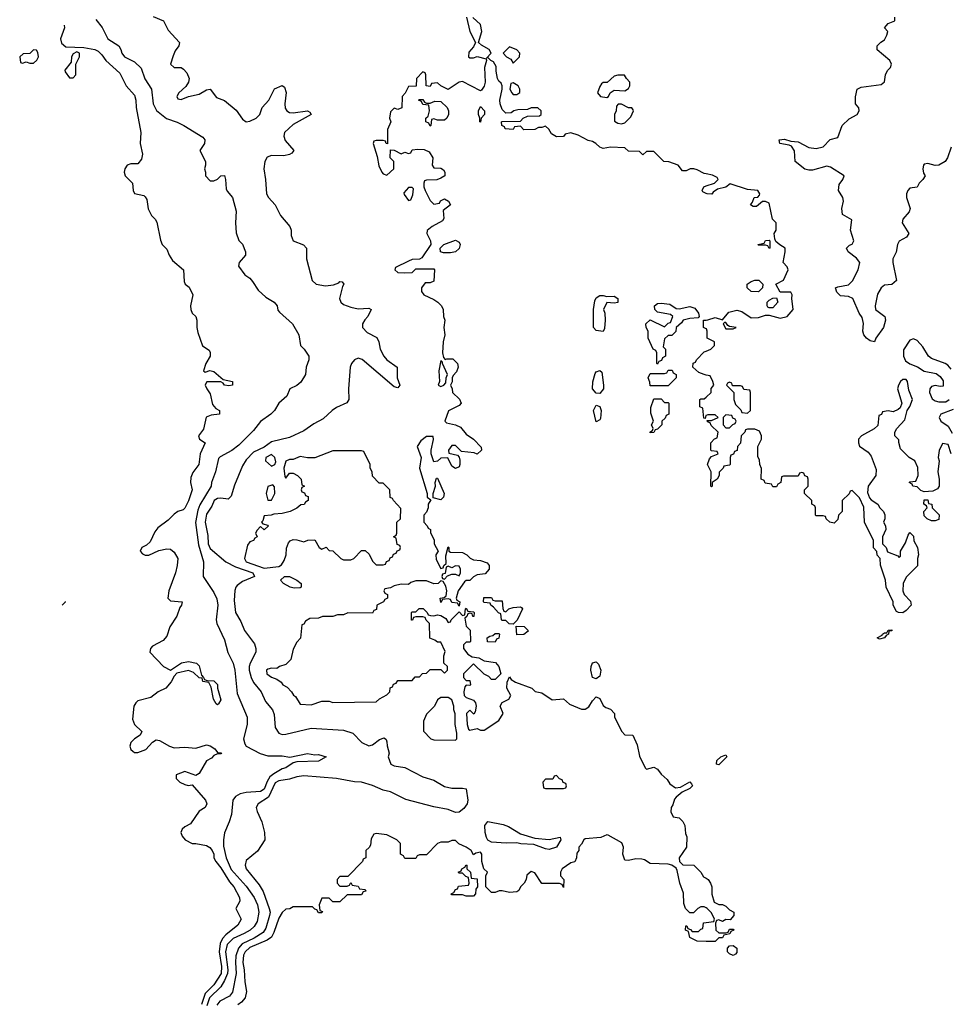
# Model space of a CAD drawing. Header units: inches. Extents: x 2601469 to 2753575, y 449403 to 582909.
# Tile 157 of 256: x 2606194 to 2611343, y 520258 to 525716. Entities that reach past the tile are written whole.
import ezdxf

# ---------------------------------------------------------------- set-up
doc = ezdxf.new("R2010")
doc.units = ezdxf.units.IN
doc.header["$MEASUREMENT"] = 0
doc.layers.add('C6502', color=7, linetype='Continuous')
doc.layers.add('C6512', color=7, linetype='Continuous')

msp = doc.modelspace()

# ---------------------------------------------------------------- linework, layer by layer
at = {"layer": 'C6502', "color": 4}
for points, elevation in [([(2606616.3, 525716.3), (2606651.9, 525671.9), (2606683, 525610), (2606744, 525570), (2606755.5, 525550), (2606760.5, 525530), (2606774.8, 525510), (2606830, 525483), (2606866.9, 525446.9), (2606887.2, 525387.2), (2606925.5, 525330), (2606934.9, 525250), (2606953.4, 525213.4), (2607007.9, 525167.9), (2607068.1, 525148.1), (2607104.7, 525130), (2607210, 525064.7), (2607221, 525050), (2607218, 525030), (2607192, 524990), (2607224.7, 524930), (2607224.7, 524910), (2607218, 524890), (2607224.7, 524870), (2607224.7, 524850), (2607250, 524822), (2607270, 524822), (2607290, 524832), (2607309.1, 524850.9), (2607330, 524852), (2607336, 524830), (2607338, 524778), (2607344.5, 524764.5), (2607374.8, 524730), (2607395.2, 524655.2), (2607390.6, 524590), (2607393.7, 524533.7), (2607410, 524492), (2607430, 524472), (2607446.8, 524430), (2607446, 524410), (2607411, 524370), (2607407.3, 524350), (2607442, 524302), (2607470, 524282.8), (2607484.9, 524264.9), (2607516.2, 524216.2), (2607558.5, 524178.5), (2607604.7, 524150), (2607621, 524130), (2607626, 524106), (2607634.8, 524094.8), (2607706, 524030), (2607741, 523970), (2607751.3, 523910), (2607771.3, 523890), (2607798, 523850), (2607798, 523830), (2607782, 523790), (2607778, 523750), (2607753.2, 523706.8), (2607730, 523689), (2607691, 523669), (2607676, 523630), (2607630.4, 523589.6), (2607606.8, 523550), (2607586.8, 523530), (2607530, 523489.4), (2607490, 523439.5), (2607410, 523358), (2607370, 523327.3), (2607306.3, 523293.7), (2607296.1, 523283.9), (2607279.3, 523210), (2607258.4, 523150), (2607256.4, 523130), (2607193.6, 523026.4), (2607182.7, 522997.3), (2607169.2, 522929.2), (2607185.4, 522805.4), (2607214, 522710), (2607212, 522630), (2607270, 522541), (2607286.6, 522506.6), (2607291.8, 522470), (2607283, 522390), (2607287.7, 522370), (2607330, 522278), (2607348.3, 522208.3), (2607377.6, 522150), (2607387.2, 522110), (2607400.3, 521980.2), (2607455.8, 521850), (2607455.8, 521810), (2607435.8, 521730), (2607442.5, 521702.5), (2607450.7, 521690), (2607527.9, 521647.9), (2607570, 521635.3), (2607650, 521636.4), (2607692.5, 521627.5), (2607790, 521648.2), (2607830, 521641.6), (2607850, 521643), (2607894, 521630), (2607850, 521606.6), (2607730, 521601.6), (2607710, 521596), (2607670.4, 521570), (2607650, 521563.1), (2607603.6, 521536.5), (2607581.5, 521518.5), (2607566.1, 521493.9), (2607548.7, 521450), (2607530, 521438.8), (2607450, 521432.3), (2607415.8, 521424.2), (2607390.6, 521410), (2607375.5, 521390), (2607368, 521310), (2607356.3, 521270), (2607330.5, 521209.5), (2607323.8, 521170), (2607324.9, 521135.1), (2607338.8, 521070), (2607366.5, 521006.5), (2607450, 520912.7), (2607494.7, 520850), (2607512.4, 520810), (2607519.7, 520770), (2607510, 520718), (2607493.6, 520690), (2607471.4, 520670), (2607438.9, 520650), (2607376.9, 520623.1), (2607344.1, 520590), (2607335, 520550), (2607348.8, 520450), (2607346.1, 520430), (2607330.1, 520389.9), (2607310, 520355.4), (2607246, 520294), (2607231.4, 520250)], 16), ([(2606933.2, 525733.2), (2606992, 525710), (2607016.9, 525656.9), (2607081, 525590), (2607076, 525570), (2607056.8, 525543.2), (2607044.5, 525515.5), (2607031, 525470), (2607050, 525451), (2607090, 525451), (2607102.5, 525442.5), (2607121.6, 525421.6), (2607134, 525390), (2607130.6, 525370), (2607115.3, 525344.7), (2607076.3, 525310), (2607066, 525290), (2607070, 525278), (2607090, 525274), (2607129.6, 525290.4), (2607190, 525303.1), (2607230, 525327.3), (2607250, 525331), (2607285.3, 525285.3), (2607330, 525267.3), (2607394.1, 525214.1), (2607430, 525164.9), (2607450, 525150.6), (2607470, 525152.7), (2607505.2, 525170), (2607526, 525190), (2607539.3, 525230), (2607576.2, 525270), (2607606.6, 525333.4), (2607650, 525351), (2607662, 525342), (2607672.4, 525312.4), (2607663.7, 525250), (2607666.3, 525226.3), (2607674.8, 525210), (2607690, 525201.6), (2607710, 525199.3), (2607790, 525210.5), (2607803.6, 525203.6), (2607811, 525190), (2607710, 525135.1), (2607662, 525090), (2607658, 525070), (2607665.5, 525045.5), (2607714, 524990), (2607703.6, 524976.4), (2607690, 524968.7), (2607658, 524962), (2607590, 524963.7), (2607566.9, 524953.1), (2607553.4, 524930), (2607547, 524890), (2607557, 524830), (2607563, 524750), (2607574, 524730), (2607610.4, 524690.4), (2607640.7, 524630), (2607691.3, 524570), (2607698.8, 524550), (2607698.8, 524518.8), (2607711.3, 524490), (2607767.3, 524467.3), (2607784.7, 524450), (2607784, 524390), (2607814.9, 524270), (2607838.8, 524250), (2607890, 524240.3), (2607933.8, 524246.2), (2607962.7, 524257.3), (2607970, 524264.7), (2607982, 524262), (2607990.7, 524250.7), (2607983.5, 524236.5), (2607968, 524170), (2607974.8, 524150), (2607990, 524137.3), (2608030, 524122), (2608070, 524113), (2608130, 524116), (2608142, 524110), (2608124, 524070), (2608107, 524053), (2608094, 524030), (2608094.8, 524010), (2608121.1, 523981.1), (2608174.9, 523954.9), (2608186, 523930), (2608192.2, 523890), (2608212.7, 523850), (2608230.6, 523830), (2608287.7, 523790), (2608287.3, 523730), (2608301, 523690), (2608290, 523675.3), (2608270, 523681.2), (2608093.2, 523833.2), (2608070, 523839.7), (2608050, 523831.2), (2608033.7, 523810), (2608027.2, 523790), (2608017.6, 523670), (2608019.1, 523610), (2608008.2, 523591.8), (2607950, 523566), (2607926.8, 523550), (2607876.9, 523503.1), (2607825.1, 523474.9), (2607770, 523437), (2607690, 523399.7), (2607590, 523376.9), (2607550, 523345.7), (2607490, 523318.8), (2607450, 523276), (2607430, 523242.4), (2607384.6, 523135.4), (2607365.8, 523074.2), (2607350, 523058.7), (2607310, 523064.4), (2607290, 523061.5), (2607272.2, 523050), (2607259.7, 523020.3), (2607230, 522976), (2607221.7, 522930), (2607237.1, 522857.1), (2607239.8, 522810), (2607250, 522784.2), (2607336.4, 522710), (2607390, 522683.1), (2607487.3, 522650), (2607496, 522630), (2607430, 522601.6), (2607400.2, 522579.8), (2607392.4, 522570), (2607387.8, 522552.3), (2607383, 522497), (2607390.5, 522430), (2607419.9, 522379.9), (2607440.7, 522330), (2607495.9, 522255.9), (2607504, 522230), (2607503, 522210), (2607471.6, 522150), (2607467.2, 522130), (2607466.2, 522110), (2607476.9, 522070), (2607490, 522042), (2607532.4, 521990), (2607556.2, 521936.2), (2607596.3, 521890), (2607604.7, 521864.7), (2607610, 521792), (2607630, 521761), (2607650, 521754), (2607670, 521756.3), (2607810, 521788.4), (2607990, 521777.1), (2608041.6, 521761.6), (2608090.4, 521710.4), (2608130, 521690.7), (2608150, 521697.3), (2608190, 521726.8), (2608214.8, 521734.8), (2608226, 521726), (2608230, 521714), (2608231, 521691), (2608242, 521650), (2608238, 521630), (2608252, 521590), (2608270, 521581), (2608330, 521571), (2608430, 521518.8), (2608490, 521500.7), (2608550, 521465.7), (2608590, 521455.8), (2608650, 521457.1), (2608670, 521453.4), (2608679.6, 521390), (2608674.9, 521370), (2608656.6, 521343.4), (2608630, 521324.2), (2608610, 521322.4), (2608570, 521338), (2608490, 521352.8), (2608334.3, 521394.3), (2608250, 521435.8), (2608210, 521445.6), (2608150, 521472), (2608090, 521489.7), (2608050, 521490.7), (2607950.3, 521509.7), (2607770, 521525.6), (2607730, 521518.9), (2607690, 521505.8), (2607630, 521497.4), (2607610, 521485.3), (2607573.5, 521406.5), (2607515.8, 521370), (2607506, 521350), (2607510, 521326.8), (2607537.1, 521270), (2607551.3, 521210), (2607554, 521170), (2607513.4, 521106.6), (2607450, 521056), (2607444.6, 521030), (2607449.1, 521010), (2607521.4, 520921.4), (2607543.4, 520883.4), (2607577.8, 520790), (2607582, 520770), (2607579.7, 520750), (2607559.7, 520680.3), (2607544, 520656), (2607494.8, 520625.2), (2607427.2, 520592.8), (2607407.2, 520570), (2607392.4, 520527.6), (2607390.2, 520490), (2607395.2, 520430), (2607374, 520326), (2607356.8, 520303.2), (2607303.3, 520276.7), (2607287.1, 520252.9)], 24), ([(2608671, 525730), (2608690.6, 525650), (2608722, 525590), (2608710, 525566), (2608683.6, 525536.4), (2608682, 525510), (2608690, 525504.7), (2608710, 525504.7), (2608730, 525512), (2608779.6, 525499.6), (2608782, 525490), (2608770.6, 525450), (2608774.9, 525370), (2608770, 525348), (2608754.8, 525325.2), (2608750, 525322), (2608650, 525374), (2608630, 525368.7), (2608570, 525328), (2608528.4, 525348.4), (2608510, 525366), (2608478, 525362), (2608470, 525346), (2608448.4, 525348.4), (2608446, 525410), (2608442, 525422), (2608430, 525426), (2608394, 525390), (2608392.7, 525347.3), (2608350, 525346), (2608331.6, 525308.4), (2608314, 525290), (2608312.7, 525227.3), (2608290, 525218), (2608270, 525226), (2608250, 525206), (2608244.7, 525170), (2608252, 525150), (2608232.7, 525107.3), (2608232.7, 525027.3), (2608226, 525030), (2608222, 525042), (2608210, 525046), (2608170, 525046), (2608158, 525042), (2608154, 525030), (2608176.9, 524956.9), (2608185.4, 524905.4), (2608202, 524870), (2608210, 524862), (2608230, 524854), (2608268, 524890), (2608268, 524930), (2608248.7, 524950), (2608250, 524994), (2608270, 524992), (2608310, 524972), (2608330, 524982), (2608350, 524974), (2608362, 524978), (2608370, 524994), (2608402, 524998), (2608436.9, 524996.9), (2608463.6, 524983.6), (2608484.7, 524950), (2608482, 524910), (2608490, 524894), (2608530, 524892), (2608543.6, 524883.6), (2608552, 524870), (2608552, 524850), (2608530, 524838), (2608507.3, 524827.3), (2608450, 524826), (2608438, 524822), (2608434, 524810), (2608434, 524790), (2608442, 524770), (2608470, 524714), (2608490, 524694), (2608522, 524698), (2608527.3, 524712.7), (2608550, 524722), (2608572, 524710), (2608582, 524690), (2608542, 524658), (2608545.4, 524614.6), (2608538.8, 524601.2), (2608482, 524570), (2608452.7, 524547.3), (2608452, 524530), (2608472, 524490), (2608474, 524470), (2608423.6, 524396.4), (2608410, 524388), (2608370, 524386), (2608350, 524378), (2608278, 524342), (2608274, 524330), (2608290, 524314), (2608330, 524312), (2608370, 524314), (2608390, 524334), (2608490, 524334), (2608494, 524330), (2608490, 524266), (2608470, 524258), (2608442, 524258), (2608422, 524230), (2608422, 524210), (2608434, 524190), (2608490, 524164.7), (2608512, 524150), (2608532, 524130), (2608542, 524110), (2608544.7, 524070), (2608551, 524050), (2608546, 524010), (2608550.8, 523970), (2608542.8, 523930), (2608538.8, 523870), (2608543.6, 523843.6), (2608552.7, 523832.7), (2608563.1, 523836.9), (2608595.2, 523835.2), (2608621, 523810), (2608624.7, 523790), (2608615.3, 523764.7), (2608596.9, 523743.1), (2608591.3, 523730), (2608591.1, 523708.9), (2608582, 523690), (2608592, 523670), (2608594, 523650), (2608632.7, 523612.7), (2608642, 523590), (2608630, 523578), (2608571.6, 523548.4), (2608552, 523490), (2608561, 523481), (2608610, 523471), (2608637.3, 523457.3), (2608670, 523418), (2608710.6, 523390.6), (2608752.7, 523347.3), (2608754, 523330), (2608730, 523308), (2608714.6, 523314.6), (2608643.1, 523323.1), (2608610, 523355.3), (2608590, 523355.3), (2608572, 523330), (2608574, 523314), (2608622, 523302), (2608631.3, 523291.3), (2608635.3, 523275.3), (2608634.8, 523250), (2608630, 523238), (2608610, 523228), (2608590, 523242), (2608568, 523288), (2608530, 523285.2), (2608510, 523268.7), (2608490, 523266), (2608475.1, 523310), (2608475.1, 523330), (2608488.4, 523388.4), (2608486, 523406), (2608450, 523405.2), (2608418.8, 523381.2), (2608398, 523350), (2608420.7, 523290), (2608411, 523230), (2608454, 523090), (2608454, 523070), (2608474, 523054), (2608458, 523030), (2608458, 523010), (2608450, 522986), (2608434, 522970), (2608434, 522930), (2608454, 522910), (2608458, 522898), (2608472, 522890), (2608472.7, 522872.7), (2608491.6, 522831.6), (2608492, 522810), (2608514, 522770), (2608502, 522750), (2608503.6, 522723.6), (2608530, 522674), (2608542, 522678), (2608546, 522690), (2608558, 522702), (2608556.4, 522743.6), (2608570, 522794), (2608574, 522790), (2608574, 522770), (2608583.6, 522763.6), (2608650, 522762), (2608674, 522750), (2608691.6, 522731.6), (2608710, 522722), (2608750, 522718), (2608785.4, 522705.4), (2608798, 522690), (2608798, 522670), (2608775.3, 522644.7), (2608730, 522638), (2608710, 522628), (2608690, 522608), (2608670, 522608), (2608659.6, 522600.4), (2608624.7, 522550), (2608614, 522510), (2608618, 522498), (2608634, 522490), (2608630, 522466), (2608622, 522482), (2608590, 522486), (2608582, 522502), (2608570, 522506), (2608538, 522502), (2608530, 522486), (2608526, 522510), (2608547.3, 522512.7), (2608558, 522522), (2608562, 522550), (2608556.5, 522576.5), (2608542, 522602), (2608530, 522606), (2608514, 522590), (2608490, 522588.7), (2608450, 522606), (2608390, 522606), (2608363.6, 522596.4), (2608350, 522586), (2608310, 522588), (2608270, 522578), (2608250, 522566), (2608218, 522562), (2608214, 522550), (2608218, 522538), (2608234, 522530), (2608234, 522510), (2608218, 522502), (2608211.6, 522488.4), (2608174, 522470), (2608172.7, 522447.3), (2608158, 522442), (2608150, 522426), (2608012.7, 522427.3), (2607990, 522418), (2607956.4, 522416.4), (2607930, 522408), (2607872.7, 522407.3), (2607850, 522398), (2607803.6, 522396.4), (2607778, 522382), (2607770, 522366), (2607758, 522362), (2607751.6, 522288.4), (2607730, 522266), (2607710, 522226), (2607698, 522170), (2607670, 522142), (2607634, 522130), (2607619.6, 522120.4), (2607590, 522122), (2607570, 522115.3), (2607562, 522110), (2607564.7, 522090), (2607590, 522072), (2607619.8, 522059.8), (2607643.6, 522043.6), (2607654, 522030), (2607676.9, 522016.9), (2607702, 521990), (2607711.6, 521971.6), (2607723.6, 521963.6), (2607750, 521922), (2607810, 521918), (2607870, 521938), (2607910, 521938), (2607930, 521932), (2608170, 521934), (2608188.4, 521951.6), (2608230, 521974), (2608246, 521990), (2608247.3, 522012.7), (2608262, 522018), (2608267.3, 522032.7), (2608282, 522038), (2608290, 522054), (2608370, 522054), (2608387.3, 522072.7), (2608410, 522074), (2608427.3, 522092.7), (2608450, 522094), (2608470, 522114), (2608530, 522114), (2608550, 522094), (2608566, 522110), (2608566, 522130), (2608546, 522150), (2608546, 522190), (2608553.6, 522213.6), (2608530, 522266), (2608510, 522266), (2608496.4, 522276.4), (2608467.3, 522287.3), (2608466, 522370), (2608447.3, 522387.3), (2608442, 522402), (2608430, 522406), (2608390, 522406), (2608378, 522402), (2608372.7, 522387.3), (2608367.3, 522387.3), (2608366, 522430), (2608370, 522434), (2608390, 522434), (2608408.4, 522451.6), (2608431.6, 522451.6), (2608454, 522430), (2608458, 522418), (2608472.7, 522412.7), (2608490, 522412), (2608510, 522418), (2608530, 522414), (2608556.9, 522396.9), (2608570, 522374), (2608582, 522378), (2608586, 522390), (2608630, 522434), (2608650, 522414), (2608662, 522418), (2608666, 522450), (2608670, 522454), (2608678, 522438), (2608710, 522434), (2608714, 522430), (2608712.7, 522407.3), (2608707.3, 522407.3), (2608702, 522422), (2608690, 522426), (2608678, 522422), (2608672.7, 522407.3), (2608662, 522398), (2608670, 522354), (2608691.6, 522331.6), (2608694, 522270), (2608690, 522266), (2608670, 522266), (2608654, 522250), (2608654, 522230), (2608679.6, 522199.6), (2608703.6, 522183.6), (2608739.6, 522179.6), (2608770, 522162), (2608832.7, 522152.7), (2608851.6, 522131.6), (2608862, 522090), (2608830, 522058), (2608810, 522058), (2608794.6, 522074.6), (2608768.9, 522088.9), (2608710, 522146), (2608654, 522090), (2608654, 522070), (2608670, 522054), (2608690, 522054), (2608694, 522030), (2608690, 522026), (2608670, 522028), (2608662.8, 522017.2), (2608656, 521990), (2608658, 521970), (2608670, 521958), (2608710, 521944.7), (2608721, 521930), (2608724.7, 521910), (2608719.6, 521880.4), (2608712.7, 521867.3), (2608690, 521888), (2608672, 521870), (2608674.8, 521810), (2608682.8, 521782.8), (2608690, 521778), (2608730, 521786.8), (2608750, 521778), (2608770, 521778), (2608850, 521832), (2608875.3, 521870), (2608858, 521910), (2608868.9, 521931.1), (2608906, 521950), (2608918, 521970), (2608895.3, 522010), (2608896.4, 522043.6), (2608910, 522074), (2608919.6, 522059.6), (2608943.5, 522043.5), (2609034, 522010), (2609051.6, 521991.6), (2609090, 521984.7), (2609146, 521946), (2609210, 521951), (2609241.7, 521921.7), (2609310, 521893.4), (2609330, 521893.4), (2609350, 521906.8), (2609370, 521941), (2609390, 521962), (2609410, 521954), (2609430, 521914), (2609443.6, 521903.6), (2609470, 521894), (2609492, 521870), (2609492, 521850), (2609532, 521770), (2609550, 521752), (2609594, 521750), (2609616.9, 521696.9), (2609630, 521634), (2609662, 521570), (2609670, 521562), (2609710, 521572), (2609730, 521562), (2609750, 521534), (2609783.6, 521503.6), (2609799.6, 521479.6), (2609830, 521458), (2609857.2, 521462.8), (2609910, 521490.7), (2609919.8, 521479.8), (2609924.7, 521470), (2609910, 521455.3), (2609866.4, 521433.6), (2609833.7, 521406.3), (2609824.9, 521395.1), (2609815.9, 521364.1), (2609806, 521350), (2609804.7, 521324.7), (2609818, 521298), (2609850, 521292), (2609870.9, 521270.9), (2609882, 521250), (2609885.4, 521205.4), (2609892.7, 521187.3), (2609892, 521130), (2609851.3, 521070), (2609852, 521050), (2609871.6, 521031.6), (2609932, 521030), (2609971, 520990), (2609985.4, 520965.4), (2610000, 520956.8)], 28), ([(2610000, 524861.9), (2609990, 524864), (2609950, 524884), (2609931.6, 524888.4), (2609911.6, 524888.4), (2609890, 524878), (2609870, 524878), (2609846, 524910), (2609792.7, 524927.3), (2609766, 524930), (2609710, 524986), (2609670, 524986), (2609650, 524966), (2609630, 524986), (2609570, 524988), (2609550, 525006), (2609470, 525008.7), (2609430, 525002), (2609410, 525008.7), (2609388.7, 525030), (2609370, 525041.2), (2609346.3, 525046.3), (2609290, 525075.3), (2609250, 525088), (2609218, 525082), (2609210, 525068), (2609170, 525066), (2609143.1, 525083.1), (2609128.4, 525108.4), (2609110, 525126), (2609090, 525118), (2609070, 525118), (2609050, 525108), (2608990, 525106), (2608970, 525126), (2608938, 525122), (2608930, 525108), (2608886, 525110), (2608882, 525122), (2608868, 525130), (2608866, 525150), (2608870, 525152), (2608970, 525154), (2608986, 525170), (2609010, 525182), (2609076.4, 525183.6), (2609086, 525190), (2609086, 525210), (2609067.3, 525227.3), (2609030, 525228), (2609010, 525218), (2608956.4, 525216.4), (2608934, 525210), (2608919.6, 525200.4), (2608890, 525198), (2608870, 525218), (2608859, 525250), (2608857.2, 525270), (2608869.2, 525330), (2608869, 525350), (2608864, 525364), (2608850, 525375.3), (2608843.7, 525390), (2608835.1, 525430), (2608835.5, 525455.5), (2608822, 525482), (2608806, 525490), (2608790, 525506), (2608782, 525502), (2608808, 525530), (2608798, 525550), (2608754.6, 525574.6), (2608738, 525590), (2608756, 525650), (2608749.3, 525690), (2608707.2, 525727.2)], 28), ([(2606441.1, 525685.9), (2606442.8, 525670), (2606421, 525610), (2606426, 525586), (2606450, 525564.7), (2606550, 525562), (2606610, 525551.3), (2606630, 525541), (2606650, 525521), (2606670.8, 525490), (2606750, 525418.8), (2606784, 525350), (2606830, 525298), (2606838, 525270), (2606840.5, 525230), (2606864.9, 525090), (2606862.8, 525030), (2606875.5, 524970), (2606870, 524942), (2606850, 524916), (2606810, 524916), (2606790, 524909), (2606777.3, 524890), (2606774, 524870), (2606778.8, 524850), (2606818.8, 524810), (2606822.8, 524770), (2606830, 524752), (2606882, 524742), (2606890, 524734), (2606898.8, 524718.8), (2606906.8, 524666.8), (2606924.7, 524630), (2606944.7, 524610), (2606953.7, 524593.7), (2606974, 524494), (2606984.7, 524470), (2607010, 524444.7), (2607022.8, 524410), (2607040.5, 524380.5), (2607102, 524330), (2607105.4, 524265.4), (2607112, 524250), (2607133.7, 524233.7), (2607154, 524190), (2607141, 524130), (2607142.8, 524110), (2607150.8, 524090), (2607170.6, 524070), (2607176.3, 524050), (2607175.5, 524010), (2607181.6, 523981.6), (2607207.5, 523907.5), (2607244.7, 523884.7), (2607250.9, 523870.9), (2607250.7, 523850), (2607226, 523810), (2607214, 523770), (2607222, 523762), (2607248.9, 523771.1), (2607270, 523766), (2607322, 523722), (2607374, 523710), (2607374, 523690), (2607353.7, 523686.3), (2607330, 523689.2), (2607322, 523702), (2607308.9, 523708.9), (2607232, 523708), (2607223.6, 523696.4), (2607222, 523690), (2607231.3, 523670), (2607250, 523642), (2607263, 523583), (2607281.4, 523561.4), (2607302, 523550), (2607302, 523530), (2607255.9, 523524.1), (2607227.7, 523512.3), (2607213.7, 523446.3), (2607184.7, 523410), (2607191.6, 523391.6), (2607222, 523370), (2607195.5, 523310), (2607187.7, 523250), (2607154.4, 523205.6), (2607142.5, 523177.5), (2607140.7, 523150), (2607150.4, 523110), (2607130, 523048.7), (2607110, 523008), (2607101, 522999), (2607070, 522989), (2607050, 522976), (2607017.7, 522942.3), (2606960.7, 522899.3), (2606942.8, 522877.2), (2606918, 522822), (2606897.1, 522802.9), (2606871.3, 522790), (2606862.8, 522770), (2606874.4, 522754.4), (2606890, 522747.7), (2606910, 522748), (2606966.3, 522773.7), (2607010, 522782.8), (2607030, 522781), (2607050, 522764.7), (2607070.8, 522730), (2607067.3, 522690), (2607058.8, 522650), (2607021.3, 522550), (2607014.8, 522510), (2607030, 522494.8), (2607094, 522490), (2607092, 522470), (2607082.8, 522457.2), (2607064.9, 522410), (2607026.8, 522350), (2607010, 522298), (2606990, 522275.3), (2606930, 522244), (2606918.8, 522230), (2606916, 522210), (2606992, 522130), (2607030, 522111.3), (2607091.1, 522151.1), (2607130, 522158), (2607174, 522150), (2607190, 522134), (2607202, 522082), (2607214, 522070), (2607218, 522058), (2607232.7, 522052.7), (2607271.1, 522051.1), (2607291.6, 522031.6), (2607291.3, 522010), (2607310, 521946), (2607296.9, 521923.1), (2607290, 521918), (2607283.1, 521923.1), (2607268.9, 521948.9), (2607256.4, 522016.4), (2607242, 522042), (2607210, 522048), (2607206, 522066), (2607190, 522068), (2607158, 522098), (2607130, 522109), (2607065.4, 522094.6), (2607050, 522078), (2607034.6, 522045.4), (2607004.7, 522010), (2606962, 521990), (2606922, 521958), (2606850, 521941.2), (2606838.8, 521930), (2606826.8, 521910), (2606819.6, 521839.6), (2606831.3, 521810), (2606872, 521770), (2606862, 521750), (2606830, 521729), (2606811, 521710), (2606804, 521690), (2606810.8, 521670), (2606820.9, 521660.9), (2606830, 521654), (2606850, 521653.4), (2606894, 521670), (2606930, 521712), (2606950, 521724.7), (2606970, 521721), (2607024.7, 521690), (2607050, 521680.7), (2607110, 521684), (2607170, 521678), (2607230, 521696), (2607250.7, 521690.7), (2607275.3, 521675.3), (2607290, 521654), (2607312.7, 521652.7), (2607310, 521646), (2607290, 521646), (2607270, 521638), (2607258, 521622), (2607230, 521608.7), (2607190, 521538), (2607170, 521526), (2607110, 521549), (2607062, 521530), (2607062, 521510), (2607082, 521490), (2607110, 521476), (2607128, 521472), (2607150, 521474), (2607224.7, 521390), (2607232, 521370), (2607222, 521350), (2607190, 521328.7), (2607142, 521258), (2607110, 521242.7), (2607094.8, 521230), (2607088.2, 521210), (2607095.5, 521190), (2607110.8, 521170), (2607150, 521150.6), (2607170.6, 521150.6), (2607230, 521138.8), (2607247.5, 521127.5), (2607261, 521110), (2607270.7, 521090), (2607271, 521070), (2607281, 521050), (2607310, 521014.8), (2607357.5, 520937.5), (2607381, 520910), (2607412, 520850), (2607414, 520830), (2607392, 520790), (2607422, 520730), (2607403.6, 520696.4), (2607336.5, 520643.5), (2607317.8, 520622.3), (2607305.4, 520594.6), (2607300.8, 520550), (2607312.7, 520467.3), (2607311.4, 520430), (2607270, 520365.6), (2607222.6, 520317.4), (2607202, 520258)], 12), ([(2610000, 524753), (2609982, 524762), (2609978, 524770), (2609988, 524790), (2610000, 524794.1)], 28), ([(2610000, 524003), (2609986, 524010), (2609986, 524050), (2610000, 524051.2)], 28), ([(2610000, 523746.2), (2609988.4, 523748.4), (2609960.4, 523760.4), (2609926, 523790), (2609928, 523812), (2609942, 523818), (2609946, 523830), (2609990, 523874), (2610000, 523878.4)], 28), ([(2610000, 523522.7), (2609998, 523522), (2609994, 523506), (2609987.3, 523507.3), (2609982, 523562), (2609966, 523570), (2609966, 523610), (2609970, 523614), (2609990, 523614), (2610000, 523623.5)], 28), ([(2606428.8, 522471.3), (2606430, 522471.3), (2606448.7, 522490), (2606448.4, 522491.1)], 12), ([(2610000, 520793), (2609990, 520798), (2609970, 520798), (2609954, 520790), (2609930, 520766), (2609910, 520766), (2609886, 520790), (2609876.4, 520816.4), (2609874.6, 520874.6), (2609854, 520930), (2609840.2, 521000.2), (2609833.6, 521013.6), (2609809.5, 521029.5), (2609790, 521036), (2609690, 521038), (2609659, 521059), (2609643.1, 521063.1), (2609610, 521064), (2609570, 521055.3), (2609550, 521058), (2609539, 521090), (2609541.2, 521130), (2609532.5, 521152.5), (2609456.4, 521196.4), (2609450, 521198), (2609416.9, 521183.1), (2609330, 521175.3), (2609322, 521170), (2609310, 521146), (2609294, 521130), (2609294, 521110), (2609283.6, 521096.4), (2609282, 521070), (2609271.3, 521048.7), (2609250, 521042), (2609202, 521010), (2609192, 520990), (2609192, 520970), (2609212, 520950), (2609210, 520906), (2609202, 520922), (2609187.3, 520927.3), (2609090, 520928), (2609050, 520988), (2609030, 520994), (2609006.4, 520973.6), (2609002, 520950), (2608992, 520930), (2608971.1, 520908.9), (2608962, 520890), (2608950, 520882), (2608910, 520879), (2608870, 520888), (2608852.7, 520887.3), (2608830, 520878), (2608810, 520878), (2608778, 520910), (2608778, 520970), (2608788, 520990), (2608768, 521010), (2608757.2, 521050), (2608756, 521090), (2608750, 521102), (2608723.6, 521096.4), (2608710, 521086), (2608698, 521110), (2608670, 521128.7), (2608628.4, 521148.4), (2608610, 521166), (2608590, 521166), (2608570, 521158), (2608530, 521158), (2608511.1, 521148.9), (2608450, 521086), (2608410, 521086), (2608398, 521082), (2608390, 521066), (2608330, 521066), (2608322, 521082), (2608306, 521090), (2608306, 521150), (2608286, 521170), (2608230, 521198), (2608170, 521206), (2608158, 521202), (2608143.6, 521176.4), (2608139.6, 521140.4), (2608132.7, 521127.3), (2608114, 521110), (2608114, 521070), (2608098, 521062), (2608094, 521050), (2608012.7, 520967.3), (2607970, 520966), (2607954, 520950), (2607954, 520930), (2607970, 520914), (2608010, 520914), (2608022, 520918), (2608030, 520934), (2608038, 520918), (2608070, 520914), (2608078, 520898), (2608110, 520894), (2608114, 520886), (2608098, 520882), (2608090, 520866), (2608010, 520866), (2607970, 520826), (2607930, 520826), (2607910, 520846), (2607870, 520846), (2607854, 520810), (2607858, 520778), (2607872.7, 520772.7), (2607870, 520766), (2607850, 520766), (2607842, 520782), (2607830, 520786), (2607818, 520798), (2607710, 520798), (2607691.6, 520788.4), (2607670, 520786), (2607650, 520768), (2607630, 520735.3), (2607603.7, 520656.3), (2607590.4, 520629.6), (2607566.3, 520613.7), (2607470, 520572.6), (2607443.7, 520550), (2607434.4, 520530), (2607430.5, 520490.5), (2607439.3, 520450), (2607442.5, 520382.5), (2607451.3, 520330), (2607444.9, 520295.1), (2607424, 520270), (2607403.7, 520256.3)], 28), ([(2610000, 520607), (2609950, 520608), (2609908.9, 520628.9), (2609902, 520662), (2609886, 520670), (2609887.3, 520692.7), (2609892.7, 520692.7), (2609898, 520678), (2609912.7, 520672.7), (2609922, 520662), (2609958, 520662), (2609970, 520674), (2609982, 520678), (2609986, 520710), (2610000, 520712)], 28)]:
    msp.add_lwpolyline(points, dxfattribs=dict(at, elevation=elevation))
for points, elevation in [([(2608910, 525566), (2608874, 525530), (2608894, 525510), (2608916.9, 525496.9), (2608930, 525474), (2608966, 525510), (2608968, 525530), (2608950, 525548)], 28), ([(2606270, 525548), (2606250, 525528), (2606212.7, 525527.3), (2606194, 525510), (2606198, 525478), (2606210, 525474), (2606230, 525482), (2606250, 525474), (2606270, 525474), (2606290, 525492), (2606299, 525510), (2606294.6, 525534.6), (2606287.3, 525547.3)], 12), ([(2606510, 525538), (2606490, 525526), (2606482, 525510), (2606479.6, 525480.4), (2606444.7, 525435.3), (2606446.4, 525426.4), (2606470, 525394), (2606490, 525394), (2606506, 525410), (2606506, 525470), (2606526, 525510), (2606526, 525530)], 12), ([(2609510, 525408.7), (2609490, 525402), (2609451.6, 525368.4), (2609430, 525368), (2609419.6, 525360.4), (2609410, 525346), (2609398, 525310), (2609414, 525290), (2609450, 525284.7), (2609458, 525290), (2609468.9, 525311.1), (2609490, 525324.7), (2609550, 525322), (2609570, 525334), (2609578, 525350), (2609578, 525370), (2609558, 525390), (2609548, 525408)], 28), ([(2608930, 525366), (2608918, 525362), (2608912, 525330), (2608922, 525310), (2608930, 525302), (2608950, 525302), (2608967.3, 525312.7), (2608968, 525330), (2608958, 525350)], 28), ([(2608450, 525254), (2608470, 525254), (2608496.4, 525263.6), (2608530, 525262), (2608564.7, 525230), (2608572, 525210), (2608572, 525190), (2608562, 525170), (2608550, 525158), (2608510, 525158), (2608490, 525166), (2608478, 525162), (2608474, 525130), (2608470, 525126), (2608462, 525142), (2608446, 525150), (2608446, 525170), (2608458, 525182), (2608466, 525210), (2608462, 525242), (2608430, 525246), (2608422, 525262), (2608406, 525270), (2608410, 525274), (2608430, 525274), (2608438, 525258)], 28), ([(2608750, 525148), (2608746, 525150), (2608746, 525170), (2608738, 525190), (2608738, 525210), (2608750, 525234), (2608770.8, 525210), (2608770.5, 525189.5), (2608752, 525170)], 28), ([(2609530, 525248), (2609512.7, 525247.3), (2609503.6, 525236.4), (2609502, 525210), (2609492, 525190), (2609492.7, 525152.7), (2609510, 525142), (2609530, 525138), (2609550, 525144.7), (2609583.1, 525176.9), (2609598, 525210), (2609596.4, 525216.4), (2609587.3, 525227.3), (2609570, 525228)], 28), ([(2608370, 524786), (2608350, 524786), (2608324.7, 524755.3), (2608326.4, 524746.4), (2608350, 524714), (2608362, 524718), (2608374.6, 524745.4), (2608378, 524778)], 28), ([(2608543.1, 524423.1), (2608528, 524430), (2608526, 524450), (2608546, 524470), (2608610, 524494), (2608630, 524482), (2608636, 524470), (2608630, 524448), (2608610, 524429), (2608583.1, 524423.1)], 28), ([(2609450, 524181), (2609490, 524182.8), (2609511, 524170), (2609510.8, 524149.2), (2609490, 524144), (2609450, 524149), (2609430.7, 524110), (2609438.8, 524090), (2609440.7, 524050), (2609436, 524004), (2609430, 523988), (2609390, 523993.2), (2609376, 524010), (2609375.1, 524110), (2609382.7, 524157.3), (2609390, 524174), (2609410, 524187.3), (2609430, 524187.3)], 28), ([(2609850, 524113.4), (2609910, 524125.5), (2609937.1, 524117.1), (2609958, 524090), (2609962, 524070), (2609956.9, 524063.1), (2609910, 524059.3), (2609872, 524050), (2609863.6, 524036.4), (2609834, 524010), (2609832.7, 523987.3), (2609810, 523966), (2609790, 523966), (2609770, 523946), (2609762, 523902), (2609774, 523890), (2609774, 523850), (2609758, 523842), (2609752.7, 523827.3), (2609738, 523822), (2609730, 523806), (2609726, 523810), (2609726, 523870), (2609722, 523882), (2609706, 523890), (2609678, 523950), (2609678, 523990), (2609668, 524010), (2609666, 524030), (2609690, 524052), (2609770, 524014), (2609790, 524034), (2609802, 524038), (2609815.3, 524070), (2609802, 524082), (2609730, 524095.3), (2609715.3, 524110), (2609714, 524130), (2609730, 524142.8), (2609750, 524144.9), (2609799.3, 524139.3), (2609834.4, 524114.4)], 28), ([(2608530, 523826), (2608518, 523770), (2608522, 523710), (2608514, 523690), (2608530, 523682), (2608546, 523690), (2608556.4, 523703.6), (2608558, 523730), (2608566, 523750), (2608538, 523810), (2608538, 523818)], 28), ([(2609410, 523644), (2609390, 523645.2), (2609369.5, 523670), (2609372.1, 523707.9), (2609385.8, 523754.2), (2609390, 523764.7), (2609410, 523772), (2609422, 523762), (2609431, 523690), (2609430.7, 523669.3)], 28), ([(2609690, 523686), (2609687.3, 523707.3), (2609678, 523730), (2609690, 523754), (2609770, 523754), (2609782, 523758), (2609790, 523774), (2609812.7, 523772.7), (2609818, 523758), (2609834, 523750), (2609834, 523730), (2609790, 523686)], 28), ([(2609770, 523594), (2609790, 523594), (2609794, 523590), (2609794, 523530), (2609778, 523522), (2609772.7, 523507.3), (2609754, 523490), (2609754, 523470), (2609730, 523446), (2609718, 523442), (2609710, 523428), (2609690, 523426), (2609688, 523430), (2609702, 523438), (2609706, 523450), (2609698, 523470), (2609708, 523490), (2609694, 523534), (2609694, 523566), (2609710, 523614), (2609750, 523614)], 28), ([(2609390, 523486), (2609375.1, 523550), (2609390, 523578.8), (2609410, 523572), (2609418.8, 523550), (2609414.4, 523505.6), (2609410, 523498)], 28), ([(2608090, 523326), (2607930, 523326), (2607830, 523288), (2607790, 523288), (2607750, 523295.3), (2607710, 523278), (2607690, 523278), (2607670, 523268), (2607658, 523230), (2607663.6, 523183.6), (2607670, 523174), (2607690, 523202), (2607710, 523202), (2607734, 523190), (2607754, 523170), (2607758, 523138), (2607774, 523130), (2607758, 523122), (2607754, 523110), (2607758, 523098), (2607772.7, 523092.7), (2607778, 523078), (2607792.7, 523072.7), (2607794, 523050), (2607778, 523042), (2607771.6, 523028.4), (2607752.7, 523027.3), (2607731.6, 523008.4), (2607694, 522990), (2607650, 522979), (2607604, 522976), (2607588.7, 522968.7), (2607550, 522966), (2607542, 522938), (2607534, 522930), (2607542, 522922), (2607570, 522914), (2607571.6, 522908.4), (2607550, 522888), (2607530, 522906), (2607510, 522886), (2607502, 522870), (2607511.3, 522850), (2607498, 522842), (2607490, 522829), (2607470, 522822), (2607456.3, 522803.7), (2607440.5, 522730), (2607450.6, 522710), (2607550, 522676.5), (2607630, 522684.4), (2607645.1, 522694.9), (2607661, 522719), (2607672, 522750), (2607674.2, 522785.8), (2607684.1, 522815.9), (2607692.9, 522827.1), (2607710, 522834.8), (2607730, 522833.4), (2607770, 522821), (2607791.1, 522831.1), (2607830, 522832), (2607854, 522790), (2607870, 522782), (2607892.7, 522792.7), (2607910, 522774), (2607930, 522772), (2607974, 522730), (2607990, 522722), (2608030, 522722), (2608046, 522730), (2608090, 522774), (2608110, 522774), (2608132.7, 522752.7), (2608150, 522714), (2608170, 522694), (2608210, 522694), (2608222, 522698), (2608227.3, 522712.7), (2608242, 522718), (2608247.3, 522732.7), (2608262, 522738), (2608267.3, 522752.7), (2608282, 522758), (2608287.3, 522772.7), (2608302, 522778), (2608306, 522790), (2608302, 522802), (2608287.3, 522807.3), (2608282, 522842), (2608266, 522850), (2608282, 522858), (2608286, 522870), (2608286, 522930), (2608306, 522950), (2608307.3, 523007.3), (2608266, 523050), (2608262, 523062), (2608247.3, 523067.3), (2608246, 523110), (2608210, 523146), (2608187.3, 523147.3), (2608150, 523186), (2608148, 523210), (2608138, 523230), (2608138, 523250), (2608102, 523322)], 28), ([(2607590, 523306), (2607558.8, 523290), (2607557.3, 523270), (2607590, 523241), (2607609.2, 523250.8), (2607614.6, 523265.4), (2607609.2, 523290)], 28), ([(2608530, 523055.3), (2608486, 523066), (2608486, 523090), (2608499, 523130), (2608498, 523150), (2608506, 523174), (2608510, 523174), (2608546.8, 523090), (2608544.7, 523070)], 28), ([(2607598, 523138), (2607570, 523128), (2607560.7, 523090), (2607570, 523052), (2607590, 523052), (2607608.7, 523090), (2607607.3, 523127.3)], 28), ([(2608610, 522688), (2608590, 522678), (2608570, 522686), (2608558, 522682), (2608554, 522646), (2608538, 522642), (2608534, 522630), (2608538, 522618), (2608550, 522614), (2608566, 522634), (2608590, 522642), (2608610, 522642), (2608630, 522634), (2608638, 522650), (2608638, 522670), (2608630, 522686)], 28), ([(2607715.8, 522564.2), (2607694, 522570), (2607656, 522590), (2607639.3, 522610), (2607662, 522630), (2607690.3, 522630.3), (2607730.8, 522610), (2607754.8, 522590), (2607754.8, 522570), (2607750, 522567.3)], 24), ([(2608830, 522494), (2608870, 522494), (2608872.7, 522452.7), (2608878, 522438), (2608890, 522434), (2608906, 522450), (2608930, 522458), (2608970, 522462), (2608976.9, 522456.9), (2608982, 522450), (2608952, 522388), (2608930, 522366), (2608907.3, 522367.3), (2608890, 522386), (2608870, 522386), (2608866, 522390), (2608862, 522422), (2608848, 522428), (2608820.4, 522460.4), (2608806, 522470), (2608802, 522482), (2608770, 522486), (2608766, 522490), (2608767.3, 522512.7), (2608810, 522514), (2608818, 522498)], 28), ([(2608950, 522306), (2608946, 522354), (2608991.6, 522351.6), (2609012, 522332), (2609012.7, 522327.3), (2608990, 522308)], 28), ([(2608830, 522266), (2608787.3, 522267.3), (2608786, 522290), (2608800.4, 522299.6), (2608818, 522302), (2608830, 522314), (2608850, 522314), (2608854, 522310), (2608851.6, 522288.4), (2608838, 522282)], 28), ([(2609390, 522062), (2609370, 522069), (2609361.3, 522110), (2609362.4, 522130), (2609369.7, 522150.3), (2609390, 522156), (2609404, 522144), (2609416.3, 522110), (2609410, 522078)], 28), ([(2608570, 521958), (2608530, 521958), (2608510, 521946), (2608494, 521910), (2608450, 521866), (2608432.7, 521827.3), (2608432.7, 521772.7), (2608474, 521730), (2608490, 521724.7), (2608610, 521722), (2608618, 521730), (2608618, 521762), (2608608.7, 521810), (2608608.4, 521868.4), (2608602, 521890), (2608602, 521910), (2608590, 521946)], 28), ([(2609170, 521526), (2609158, 521522), (2609150, 521506), (2609110, 521506), (2609094, 521490), (2609098, 521458), (2609110, 521454), (2609210, 521454), (2609222, 521458), (2609226, 521470), (2609222, 521482), (2609207.3, 521487.3), (2609202, 521502), (2609187.3, 521507.3)], 28), ([(2609130, 521172), (2609190, 521184.7), (2609194.9, 521170), (2609170, 521129.6), (2609130, 521117), (2609110, 521119.3), (2609044.4, 521144.4), (2608972.1, 521147.9), (2608950, 521154), (2608892, 521152), (2608810, 521157), (2608790, 521167.8), (2608782.4, 521182.4), (2608774.5, 521210), (2608772.8, 521250), (2608790, 521272.2), (2608875.1, 521255.1), (2608904.6, 521244.6), (2608970, 521203), (2609050, 521179.1)], 24), ([(2608670, 520858), (2608650, 520866), (2608590, 520866), (2608586, 520870), (2608602, 520878), (2608610, 520894), (2608622, 520898), (2608627.3, 520912.7), (2608682, 520918), (2608686, 520930), (2608682, 520962), (2608667.3, 520967.3), (2608650, 520986), (2608630, 520986), (2608626, 520990), (2608642, 520998), (2608646, 521010), (2608662, 521018), (2608670, 521032), (2608674, 521030), (2608674, 521010), (2608694, 520990), (2608698, 520958), (2608730, 520954), (2608731.1, 520951.1), (2608732, 520910), (2608723.6, 520896.4), (2608722, 520870), (2608710, 520858)], 28)]:
    msp.add_lwpolyline(points, close=True, dxfattribs=dict(at, elevation=elevation))
at = {"layer": 'C6512', "color": 4}
for points, elevation in [([(2611358, 525010), (2611338, 524950), (2611324.7, 524930), (2611290, 524908.7), (2611270, 524908), (2611230, 524919), (2611210, 524915.3), (2611204.7, 524910), (2611201, 524890), (2611205.4, 524865.4), (2611214, 524850), (2611202, 524830), (2611182, 524810), (2611170, 524788), (2611130, 524782), (2611118, 524770), (2611111.3, 524750), (2611111.3, 524730), (2611132, 524670), (2611126, 524650), (2611091.3, 524610), (2611087.3, 524590), (2611124.7, 524530), (2611112, 524510), (2611070, 524488.7), (2611060.7, 524470), (2611053, 524427), (2611034.8, 524390), (2611034.8, 524370), (2611056, 524270), (2611030, 524248.7), (2610990, 524244), (2610970, 524229), (2610950, 524195.3), (2610937.3, 524130), (2610938.8, 524110), (2610990.5, 524070.5), (2610994.8, 524050), (2610982.8, 524010), (2610942, 523950), (2610934, 523930), (2610910, 523935.3), (2610889.2, 523950), (2610875.3, 523970), (2610869.3, 523990), (2610872.1, 524032.1), (2610864.7, 524064.7), (2610849.3, 524089.3), (2610814, 524170), (2610790, 524180.9), (2610745.6, 524185.6), (2610724.7, 524204.7), (2610718, 524230), (2610730, 524236), (2610790, 524246.8), (2610812, 524268), (2610842.7, 524330), (2610852.7, 524370), (2610834.8, 524394.8), (2610788, 524430), (2610778, 524450), (2610794.6, 524465.4), (2610810, 524472), (2610819, 524490), (2610801.2, 524550), (2610807.3, 524607.3), (2610756.4, 524636.4), (2610753.2, 524670), (2610761.2, 524710), (2610759, 524730), (2610734, 524770), (2610738, 524802), (2610758, 524830), (2610766, 524850), (2610690, 524898), (2610670, 524903.7), (2610590, 524882.7), (2610570, 524881.2), (2610546.8, 524886.8), (2610494, 524930), (2610489.3, 524989.3), (2610474, 525014), (2610460.4, 525020.4), (2610408, 525030), (2610406, 525050), (2610434.4, 525054.4), (2610470, 525042), (2610510, 525038.8), (2610570, 525007.3), (2610610, 525001), (2610648.9, 525011.1), (2610688.4, 525051.6), (2610730, 525062), (2610755.3, 525130), (2610792.9, 525167.1), (2610838, 525190), (2610848, 525210), (2610847.3, 525227.3), (2610828, 525250), (2610828.9, 525288.9), (2610838, 525330), (2610859, 525341), (2610970, 525356), (2610989.1, 525370.9), (2610994, 525410), (2611006, 525434), (2611022, 525450), (2611028, 525470), (2611018, 525490), (2610948.9, 525548.9), (2610948, 525570), (2610968.9, 525591.1), (2610990, 525604.7), (2611002, 525630), (2611008, 525650), (2610988.4, 525671.6), (2611010, 525694), (2611046, 525710), (2611046, 525730)], 24), ([(2610000, 524794.1), (2610046, 524810), (2610066, 524830), (2610062, 524842), (2610034.6, 524854.6), (2610000, 524861.9)], 28), ([(2610000, 524051.2), (2610010, 524052), (2610050, 524066), (2610090, 524052), (2610125.4, 524094.6), (2610170, 524106), (2610199, 524099), (2610250, 524062.8), (2610290, 524066), (2610330, 524078), (2610350, 524078), (2610410, 524061), (2610450, 524071.3), (2610482, 524110), (2610475.3, 524170), (2610478, 524190), (2610470, 524206), (2610410, 524206), (2610386, 524250), (2610428.4, 524271.6), (2610455.3, 524330), (2610450, 524346), (2610428, 524370), (2610439, 524430), (2610438, 524450), (2610408, 524468), (2610387.3, 524487.3), (2610380.4, 524500.4), (2610378, 524530), (2610388, 524550), (2610388, 524590), (2610368.7, 524610), (2610350, 524698), (2610330, 524708), (2610312.7, 524707.3), (2610279.6, 524680.4), (2610260.4, 524680.4), (2610246, 524690), (2610256.4, 524703.6), (2610266, 524730), (2610287.3, 524732.7), (2610296.4, 524743.6), (2610298, 524750), (2610286, 524770), (2610230, 524774), (2610134, 524806), (2610110, 524788), (2610063.6, 524776.4), (2610039.6, 524760.4), (2610031, 524749), (2610006, 524750), (2610000, 524753)], 28), ([(2610000, 523878.4), (2610026, 523890), (2610046, 523910), (2610046, 523930), (2610006, 523950), (2610006, 523990), (2610002, 524002), (2610000, 524003)], 28), ([(2611359, 523779), (2611340.4, 523800.4), (2611326, 523810), (2611250, 523837.2), (2611234, 523850), (2611202, 523902), (2611170, 523937.2), (2611150, 523946), (2611130, 523939.3), (2611094.8, 523885.2), (2611094.3, 523850), (2611105.5, 523825.5), (2611128.8, 523808.8), (2611171.8, 523791.8), (2611210, 523767.3), (2611275.3, 523755.3), (2611298, 523738), (2611314.4, 523714.4), (2611315.3, 523684.7), (2611296.9, 523683.1), (2611270, 523689), (2611250, 523682), (2611241, 523670), (2611238.8, 523650), (2611253.7, 523613.7), (2611270, 523602.8), (2611290, 523597.3), (2611330, 523598), (2611348, 523610)], 28), ([(2610000, 523623.5), (2610028, 523650), (2610029, 523671), (2610042, 523690), (2610038, 523710), (2610022, 523742), (2610000, 523746.2)], 28), ([(2611358, 523310), (2611342, 523362), (2611310, 523366), (2611292.7, 523327.3), (2611286, 523290), (2611292, 523270), (2611284.7, 523210), (2611291.6, 523168.4), (2611292, 523130), (2611283.6, 523116.4), (2611256.9, 523103.1), (2611210, 523098), (2611190, 523106), (2611170, 523126), (2611146, 523130), (2611142, 523142), (2611126, 523150), (2611130, 523154), (2611162, 523158), (2611175.3, 523190), (2611174.6, 523234.6), (2611158, 523270), (2611126, 523290), (2611078, 523338), (2611068, 523372), (2611068, 523388), (2611046, 523410), (2611046, 523430), (2611058, 523450), (2611102, 523498), (2611114, 523550), (2611130, 523572), (2611144, 523610), (2611123.2, 523663.2), (2611117.2, 523710), (2611110, 523722), (2611090, 523722), (2611078, 523710), (2611066, 523690), (2611061, 523670), (2611084.7, 523590), (2611075.3, 523564.7), (2611065.4, 523554.6), (2611036.9, 523543.1), (2611010, 523548), (2610978, 523542), (2610972, 523528), (2610958, 523522), (2610952.7, 523467.3), (2610932, 523448), (2610862, 523410), (2610844.7, 523390), (2610844.7, 523370), (2610851.1, 523351.1), (2610898.8, 523318.8), (2610916, 523296), (2610942.8, 523222.8), (2610940.7, 523190), (2610898.8, 523130), (2610895.3, 523095.3), (2610906, 523066), (2610914.8, 523054.8), (2610952, 523030), (2610962.8, 523010), (2610982.8, 522990), (2610990.7, 522970.7), (2610991, 522950), (2610982.8, 522930), (2610994.8, 522910), (2610996.3, 522890), (2610978.8, 522850), (2610978, 522810), (2610998, 522790), (2611006.4, 522766.4), (2611063.6, 522743.6), (2611070, 522734), (2611078, 522742), (2611078, 522770), (2611104.7, 522815.3), (2611120.4, 522859.6), (2611130, 522874), (2611150, 522854), (2611152, 522828), (2611171.3, 522790), (2611178, 522750), (2611172, 522730), (2611171.6, 522688.4), (2611110, 522626), (2611092, 522590), (2611091.3, 522550), (2611098, 522530), (2611132.7, 522492.7), (2611136.3, 522470), (2611110, 522441.2), (2611090, 522428.7), (2611066, 522430), (2611056.4, 522436.4), (2611038, 522470), (2611038, 522490), (2610998, 522570), (2610995.3, 522610), (2610967.3, 522692.7), (2610966, 522730), (2610948.4, 522748.4), (2610947.3, 522767.3), (2610928.4, 522788.4), (2610928, 522830), (2610878, 522930), (2610874.6, 523014.6), (2610850, 523066), (2610810, 523106), (2610798, 523102), (2610792.7, 523087.3), (2610754, 523050), (2610754, 522990), (2610734, 522970), (2610730, 522946), (2610710, 522926), (2610686, 522930), (2610666, 522950), (2610662, 522962), (2610650, 522966), (2610610, 522966), (2610606, 522970), (2610606, 523010), (2610602, 523022), (2610586, 523030), (2610586, 523050), (2610546, 523090), (2610546, 523110), (2610566, 523130), (2610566, 523170), (2610562, 523182), (2610547.3, 523187.3), (2610542, 523202), (2610530, 523206), (2610518, 523202), (2610510, 523186), (2610430, 523186), (2610418, 523182), (2610414, 523150), (2610398, 523142), (2610390, 523126), (2610370, 523126), (2610362, 523142), (2610327.3, 523147.3), (2610322, 523162), (2610306, 523170), (2610307.3, 523227.3), (2610298, 523250), (2610296.4, 523276.4), (2610287.3, 523292.7), (2610286, 523350), (2610308, 523390), (2610308, 523410), (2610295.3, 523435.3), (2610270, 523446), (2610230, 523446), (2610218, 523442), (2610214, 523430), (2610194, 523410), (2610191.6, 523368.4), (2610174, 523350), (2610172.7, 523327.3), (2610158, 523322), (2610152.7, 523307.3), (2610138, 523302), (2610134, 523290), (2610134, 523250), (2610130, 523246), (2610098, 523242), (2610094, 523230), (2610072.7, 523207.3), (2610072, 523190), (2610062, 523170), (2610034, 523150), (2610034, 523130), (2610030, 523126), (2610026, 523130), (2610028, 523210), (2610008, 523250), (2610018, 523282), (2610030, 523294), (2610066, 523310), (2610062, 523322), (2610030, 523326), (2610026, 523330), (2610026, 523370), (2610047.3, 523392.7), (2610062, 523398), (2610066, 523430), (2610027.3, 523467.3), (2610022, 523482), (2610007.3, 523487.3), (2610006, 523494), (2610030, 523494), (2610066, 523510), (2610050, 523526), (2610010, 523526), (2610000, 523522.7)], 28), ([(2611370, 523555.3), (2611302, 523530), (2611292, 523510), (2611302, 523490), (2611342, 523462), (2611364.7, 523424.7)], 28), ([(2610000, 520956.8), (2610011.3, 520950), (2610024.7, 520930), (2610031.3, 520910), (2610031.6, 520868.4), (2610044.7, 520824.7), (2610070, 520812), (2610091.1, 520811.1), (2610110, 520802), (2610130, 520782), (2610154, 520770), (2610154, 520750), (2610132.7, 520727.3), (2610110, 520728), (2610090, 520718), (2610070, 520726), (2610058, 520722), (2610052.7, 520707.3), (2610054, 520670), (2610070, 520654), (2610110, 520654), (2610122, 520658), (2610130, 520674), (2610150, 520674), (2610154, 520670), (2610138, 520662), (2610131.6, 520648.4), (2610098, 520642), (2610090, 520626), (2610070, 520626), (2610050, 520606), (2610000, 520607)], 28), ([(2610000, 520712), (2610042, 520718), (2610046, 520730), (2610030, 520766), (2610006, 520790), (2610000, 520793)], 28)]:
    msp.add_lwpolyline(points, dxfattribs=dict(at, elevation=elevation))
at = {"layer": 'C6512', "color": 4, "elevation": 28}
for points in [[(2610350, 524448), (2610342, 524462), (2610330, 524466), (2610290, 524466), (2610286, 524470), (2610322, 524478), (2610330, 524492), (2610350, 524494), (2610354, 524490), (2610354, 524450)], [(2610290, 524208), (2610249.1, 524209.1), (2610228, 524230), (2610228, 524250), (2610250, 524264.7), (2610270, 524271.3), (2610292, 524272), (2610314, 524250), (2610312, 524230)], [(2610350, 524118), (2610343.1, 524123.1), (2610338, 524130), (2610338, 524150), (2610350, 524162), (2610370, 524172), (2610390, 524174), (2610398, 524150), (2610370, 524118)], [(2610110, 524038), (2610102, 524038), (2610094, 524030), (2610110, 524002), (2610150, 524002), (2610166, 524010), (2610130, 524015.3), (2610120.2, 524020.2)], [(2610130, 523706), (2610118, 523702), (2610114, 523690), (2610154, 523650), (2610154, 523610), (2610163.6, 523583.6), (2610192.7, 523552.7), (2610198, 523538), (2610230, 523534), (2610246, 523550), (2610246, 523650), (2610242, 523662), (2610210, 523666), (2610202, 523682), (2610190, 523686), (2610146, 523686), (2610142, 523702)], [(2610110, 523526), (2610094, 523510), (2610094, 523470), (2610110, 523454), (2610130, 523454), (2610147.3, 523472.7), (2610162, 523478), (2610166, 523490), (2610162, 523502), (2610147.3, 523507.3), (2610142, 523522)], [(2611250, 522938), (2611226, 522950), (2611210, 522966), (2611208, 522990), (2611226, 523010), (2611222, 523022), (2611208, 523030), (2611210, 523054), (2611230, 523054), (2611234, 523034), (2611251.3, 523031.3), (2611254, 523010), (2611291.6, 522971.6), (2611290, 522946), (2611270, 522938)], [(2610962, 522282), (2610948.7, 522290), (2610976.4, 522303.6), (2610978, 522310), (2610990, 522318), (2611002, 522318), (2611010, 522332), (2611030, 522334), (2611030, 522328), (2611014, 522326), (2611012, 522310), (2610998, 522302), (2610990, 522289.2)], [(2610070, 521586), (2610058, 521590), (2610059, 521610), (2610082, 521630), (2610110, 521642), (2610114.8, 521630)], [(2610150, 520528.7), (2610130, 520538), (2610118, 520550), (2610118, 520570), (2610130, 520582), (2610150, 520584.7), (2610171.3, 520570), (2610170, 520546), (2610163.6, 520536.4)]]:
    msp.add_lwpolyline(points, close=True, dxfattribs=at)

doc.saveas('drawing.dxf')
